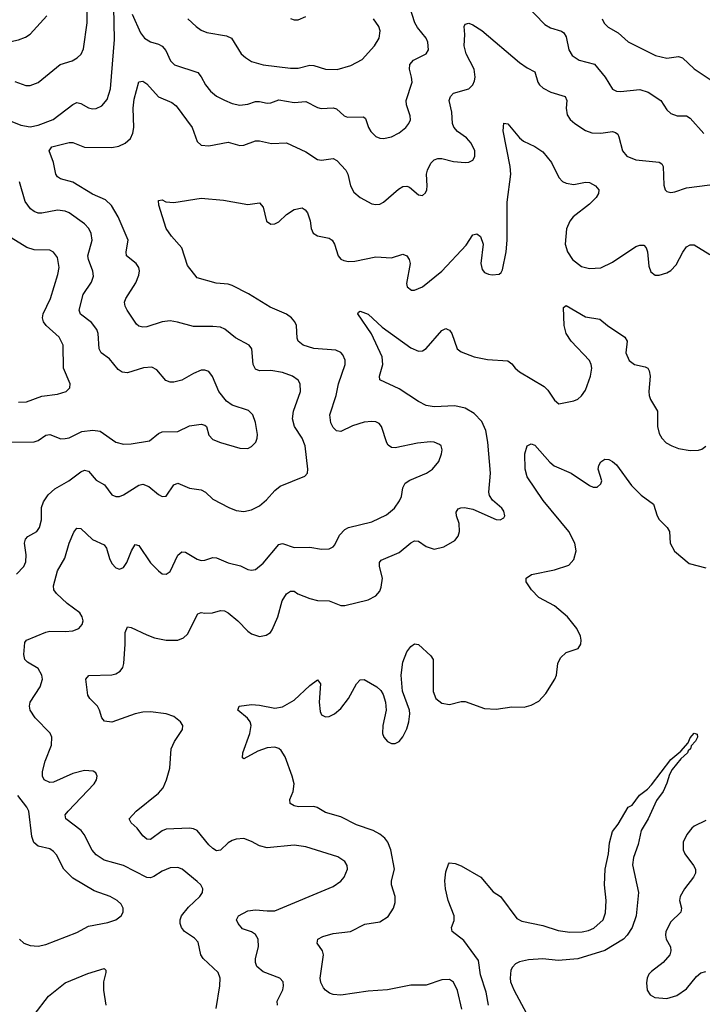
# Model space of a CAD drawing. Header units: inches. Extents: x 501419 to 657765, y 482282 to 547532.
# Tile 37 of 225: x 541395 to 544912, y 520835 to 525905. Entities that reach past the tile are written whole.
import ezdxf

# ---------------------------------------------------------------- set-up
doc = ezdxf.new("R2010")
doc.units = ezdxf.units.IN
doc.header["$MEASUREMENT"] = 0
doc.layers.add('A5542', color=7, linetype='Continuous')

msp = doc.modelspace()

# ---------------------------------------------------------------- linework, layer by layer
at = {"layer": 'A5542', "color": 6}
for points, elevation in [([(541974.1, 525934.1), (542017.4, 525837.4), (542038.1, 525810), (542070, 525790.8), (542110, 525779.8), (542130, 525768.6), (542147.6, 525747.6), (542173, 525693), (542192.8, 525672.8), (542312.7, 525632.7), (542330, 525611.4), (542352.4, 525570), (542378.2, 525538.2), (542410, 525511.7), (542450, 525490.3), (542490, 525474.3), (542530, 525465.1), (542570, 525469.6), (542610, 525484.5), (542630, 525484.9), (542670, 525475.8), (542690, 525478), (542730, 525492.6), (542810, 525479.5), (542870, 525484.7), (542930, 525453.6), (542948.7, 525448.7), (543010, 525452), (543026.9, 525446.9), (543067.8, 525410), (543084, 525404), (543165.9, 525405.9), (543176.2, 525396.2), (543192.1, 525350), (543203.9, 525330), (543230, 525303.8), (543250, 525295.3), (543270, 525294.1), (543310, 525302.7), (543350, 525322), (543384.6, 525350), (543400.9, 525370), (543408.1, 525390), (543406.9, 525410), (543387.4, 525467.4), (543386.1, 525490), (543416.5, 525583.5), (543414.1, 525610), (543402.7, 525650), (543404.5, 525675.5), (543423.3, 525696.7), (543488.7, 525730), (543500.6, 525750), (543497.5, 525790), (543488.6, 525810), (543444.7, 525864.7), (543430.7, 525890), (543393.2, 526010)], 2300), ([(543943.8, 526043.8), (544101.5, 525881.5), (544130, 525863.5), (544185.9, 525845.9), (544197.9, 525837.9), (544210, 525817.7), (544224.4, 525750), (544241.4, 525721.4), (544277.4, 525697.4), (544355.8, 525675.8), (544411.1, 525610), (544450, 525547), (544470, 525537.6), (544490, 525534.9), (544590, 525545.8), (544632.5, 525532.5), (544698.8, 525490), (544730, 525440.9), (544750, 525421.6), (544783.1, 525410), (544830, 525409.5), (544850, 525398.7), (544919.5, 525319.5)], 2300), ([(541290, 525406.2), (541402.1, 525362.1), (541450, 525354.4), (541490, 525362.8), (541568.2, 525391.8), (541670, 525469.2), (541690, 525478.2), (541710, 525474.3), (541750, 525451.2), (541770, 525445.9), (541790, 525448.3), (541817.9, 525462.1), (541845.9, 525494.1), (541863.9, 525550), (541883.9, 525803.9), (541880.1, 525970)], 2300), ([(541370, 525587.7), (541426.9, 525566.9), (541450, 525566), (541490, 525582.5), (541604.7, 525675.3), (541666, 525694), (541691.6, 525708.4), (541711.5, 525728.5), (541724.8, 525755.2), (541742.8, 525890), (541743.3, 525990)], 2400), ([(540995.2, 525910), (541032.3, 525852.3), (541050, 525835.1), (541070, 525824.7), (541110, 525815.9), (541143.8, 525816.2), (541230, 525838.2), (541249.1, 525829.1), (541279.3, 525799.3), (541309.6, 525789.6), (541350, 525792.5), (541390, 525801.5), (541424.6, 525815.4), (541448.9, 525831.1), (541534.7, 525925.3)], 2500), ([(542262, 525910), (542304.1, 525870), (542330, 525851.1), (542358.7, 525838.7), (542461.6, 525821.6), (542487.3, 525810), (542536.4, 525730), (542557.9, 525710), (542590, 525690.6), (542650, 525672.8), (542790, 525655.6), (542830, 525655.5), (542890, 525671.3), (542910, 525669.9), (542970, 525650.7), (543031.3, 525648.7), (543100.9, 525670), (543160.3, 525699.7), (543223.1, 525770), (543247.4, 525810), (543251.7, 525848.3), (543246.2, 525870), (543218.2, 525910)], 2400), ([(542790, 525910.8), (542810, 525904.4), (542830, 525904.6), (542870, 525921.9)], 2500), ([(544395.9, 525910), (544407, 525887), (544426.2, 525866.2), (544478.3, 525838.3), (544530, 525791.5), (544670, 525721.6), (544730, 525707.5), (544790, 525716.4), (544810, 525709.1), (544870, 525651.8), (544967.8, 525587.8)], 2400), ([(541379.3, 523050), (541416.6, 523090), (541426.2, 523113.8), (541428.7, 523150), (541420.5, 523210), (541424.7, 523230), (541436.8, 523243.2), (541484.1, 523270), (541498, 523290), (541507.1, 523330), (541507.6, 523392.4), (541518.4, 523421.6), (541542, 523458), (541576.6, 523490), (541647.7, 523530), (541710, 523577.2), (541730, 523586.2), (541750, 523580.9), (541790, 523534.2), (541832.2, 523510), (541870, 523458.1), (541890, 523449.4), (541910, 523450.6), (541930, 523458.2), (542010, 523509), (542030, 523513.4), (542061, 523501), (542110, 523460.1), (542130, 523450.1), (542150, 523452.3), (542190, 523510.1), (542210, 523518.6), (542270, 523492.2), (542330, 523484.5), (542352, 523472), (542390, 523436.4), (542472.8, 523392.8), (542510, 523377.2), (542550, 523372.6), (542590, 523380.6), (542630, 523402.2), (542667.4, 523432.6), (542710, 523481.5), (542737.1, 523502.8), (542864.9, 523555.1), (542878.5, 523570), (542880.6, 523590), (542865.8, 523710), (542850.3, 523750), (542810.8, 523810), (542800.1, 523850), (542806.5, 523890), (542842.5, 523990), (542839.8, 524030), (542829.2, 524049.2), (542801.3, 524070), (542750, 524088.8), (542690, 524098.6), (542630, 524097.8), (542610, 524105.1), (542598, 524130), (542590.7, 524210), (542578.2, 524230), (542507.1, 524267.1), (542451.9, 524311.9), (542430, 524321.7), (542390, 524326.2), (542290, 524324.6), (542208.1, 524348.1), (542170, 524353.8), (542130, 524349.8), (542050, 524323.5), (542030, 524321.2), (542010, 524326.7), (541997.1, 524337.1), (541949.9, 524410.1), (541939.5, 524430), (541935.9, 524450), (541942.6, 524470), (541993.9, 524550), (542009.3, 524590), (542012.7, 524612.7), (542009.7, 524630), (541994.6, 524650), (541946.2, 524690), (541944, 524710), (541954.4, 524770), (541903.2, 524890), (541868.4, 524948.4), (541837.3, 524977.3), (541770, 525006.5), (541670, 525067.9), (541606.4, 525086.4), (541590, 525096.6), (541582.1, 525110), (541568.7, 525170), (541546.9, 525230), (541561.8, 525250), (541650, 525273.5), (541670, 525272.4), (541730, 525249.2), (541870, 525247), (541906.2, 525253.8), (541939, 525270), (541965.6, 525294.4), (541978.7, 525321.3), (541983, 525350), (541980.3, 525450), (541984.4, 525495.6), (542010, 525584.6), (542030, 525588.8), (542050, 525575.1), (542110, 525508.9), (542178.3, 525478.3), (542201.1, 525461.1), (542284.5, 525350), (542310, 525277.8), (542330, 525259.9), (542370, 525256.4), (542470, 525274.2), (542530, 525257.7), (542550, 525259.4), (542610, 525281.2), (542630, 525282), (542692, 525268), (542770, 525270.6), (542870, 525225.1), (542930, 525185.5), (542950, 525181.4), (543010, 525189.8), (543030, 525180.7), (543075.7, 525130), (543085.2, 525110), (543098.9, 525050), (543116.9, 525016.9), (543149.1, 524990), (543210, 524957.2), (543230, 524953), (543250, 524955.7), (543270, 524965.4), (543347.5, 525032.5), (543370, 525046.2), (543390, 525048.8), (543403.1, 525043.1), (543450, 525003.7), (543470, 525000.9), (543485.4, 525014.6), (543492.5, 525030), (543495.3, 525050), (543491.5, 525110), (543495.5, 525130), (543513.1, 525166.9), (543530, 525184.2), (543550, 525190.7), (543570, 525190.3), (543630, 525174.7), (543690.8, 525169.2), (543710, 525171.3), (543730, 525181.8), (543739.7, 525200.3), (543740.2, 525230), (543721.8, 525270), (543696.3, 525296.3), (543650.1, 525330.1), (543631.5, 525351.5), (543624.4, 525370), (543620.9, 525430), (543607.7, 525490), (543614.1, 525510), (543630, 525527.3), (543710, 525550), (543730, 525569.7), (543738.7, 525590), (543742.5, 525610), (543737.1, 525650), (543695.9, 525730), (543685.4, 525770), (543688.4, 525830), (543684.6, 525870), (543690, 525882.3), (543710, 525887.2), (543730, 525879.7), (543776.3, 525850), (543970, 525685.3), (544010, 525657.1), (544050, 525636.2), (544064.5, 525584.5), (544072.6, 525570), (544092.5, 525552.5), (544132.4, 525532.4), (544206.1, 525510), (544214.7, 525490), (544210, 525450), (544216, 525416), (544231.2, 525391.2), (544254.6, 525370), (544310, 525334.3), (544343.3, 525323.3), (544390, 525321.7), (544450, 525328.8), (544464.9, 525324.9), (544476, 525316), (544482.6, 525302.6), (544500, 525230), (544523, 525203), (544570, 525183.6), (544690, 525171.7), (544702.7, 525162.7), (544710.1, 525149.9), (544712.9, 525052.9), (544720.5, 525030), (544730, 525021.5), (544750, 525016), (544770, 525018.1), (544830, 525039), (544950, 525055.7)], 2200), ([(542406.7, 520813.3), (542426.8, 520930), (542427.5, 520970), (542418.3, 520998.3), (542340.5, 521070), (542329, 521090), (542314.3, 521154.3), (542295.4, 521175.4), (542243.7, 521210), (542228.9, 521230), (542221.3, 521250), (542221.3, 521270), (542228.9, 521290), (542264.6, 521335.4), (542322.8, 521390), (542336.8, 521410), (542339.2, 521430), (542328.1, 521450), (542310, 521466.4), (542232.4, 521530), (542210, 521539.4), (542170, 521537.4), (542130, 521520.5), (542086.6, 521493.4), (542070, 521486.8), (542050, 521488.1), (541930, 521550), (541830, 521576.2), (541790, 521603.7), (541768.1, 521628.1), (541727, 521710), (541711.9, 521730), (541632.7, 521790), (541630.5, 521810), (541644.3, 521830), (541779, 521970), (541790.9, 521990), (541794.5, 522010), (541787, 522027), (541774.7, 522034.7), (541730, 522038.3), (541670, 522023.9), (541570, 521979.4), (541550, 521977.4), (541521.5, 521990), (541512.2, 522010), (541513.5, 522033.5), (541527, 522087), (541558.5, 522170), (541561.2, 522210), (541551.9, 522231.9), (541474.6, 522310), (541449.6, 522350), (541446, 522370), (541449.1, 522390), (541501.1, 522470), (541512.7, 522510), (541510, 522530.5), (541490, 522563.4), (541436.3, 522596.3), (541422, 522610), (541416.7, 522636.7), (541421.7, 522698.3), (541430, 522710.6), (541530, 522751.1), (541550, 522755.8), (541630, 522754.6), (541670, 522758.7), (541699.3, 522770), (541717.7, 522790), (541722.1, 522810), (541717.5, 522830), (541704.6, 522850), (541639.6, 522899.6), (541584.3, 522950), (541571.6, 522970), (541569, 522990), (541590, 523067.5), (541627.5, 523132.5), (541650, 523210.1), (541673.9, 523266.1), (541690, 523287.4), (541710, 523284.8), (541770, 523228), (541830, 523200.7), (541843, 523183), (541858.3, 523130), (541870, 523105.4), (541890, 523082.6), (541910, 523076), (541930, 523084.9), (541947.9, 523110), (541970.8, 523170), (541990, 523202.1), (542010, 523196.9), (542070, 523108.4), (542110, 523066.9), (542130, 523052.4), (542150, 523049.4), (542170, 523064.2), (542210, 523148.4), (542230, 523165.4), (542250, 523162.7), (542310, 523126.3), (542330, 523120.2), (542350, 523121.7), (542390, 523135.4), (542410, 523134.1), (542470, 523108.3), (542532.6, 523092.6), (542570, 523074.4), (542590, 523070.1), (542610, 523074.1), (542650, 523105.7), (542730, 523202.9), (542750, 523208.2), (542810, 523186.8), (542890, 523188.3), (542950, 523178.2), (542990, 523180.4), (543009.7, 523190.3), (543019.2, 523200.8), (543042.8, 523250), (543070, 523280.2), (543090, 523290.1), (543210, 523320.1), (543284.9, 523355.1), (543325.6, 523390), (543352.5, 523427.5), (543361.6, 523450), (543370, 523495.3), (543381.9, 523518.1), (543405.8, 523534.2), (543490.6, 523569.4), (543521.8, 523590), (543553.9, 523630), (543569.1, 523670), (543571.6, 523690), (543566.7, 523710), (543557.4, 523717.4), (543530, 523729.2), (543511, 523731), (543445.3, 523725.3), (543330, 523700.6), (543310, 523702.2), (543293.7, 523713.7), (543286.3, 523726.3), (543259.3, 523810), (543246.6, 523826.6), (543230, 523834.6), (543210, 523837), (543170, 523832.1), (543110, 523813.2), (543050, 523784.5), (543027.5, 523787.5), (543010, 523806), (542999.1, 523830), (542992.7, 523870), (543025, 523970), (543038, 524030), (543072.4, 524130), (543072.1, 524152.1), (543059.8, 524179.8), (543050, 524191.4), (543023.6, 524203.6), (542910, 524212.7), (542855.5, 524230), (542830.7, 524250), (542824.6, 524264.6), (542820.7, 524330), (542812.9, 524350), (542795.6, 524370), (542770, 524388.1), (542685.6, 524425.6), (542573.6, 524493.6), (542490, 524536.4), (542470, 524543), (542408.4, 524548.4), (542310, 524576.6), (542260.3, 524640.3), (542229.9, 524730), (542178.1, 524790), (542149.9, 524830), (542113, 524950), (542110, 524974.4), (542130, 524978.5), (542147.8, 524967.8), (542190, 524963.4), (542330, 524985.5), (542444.6, 524975.4), (542570, 524953.3), (542630, 524962.1), (542650, 524940.8), (542667.5, 524867.5), (542690, 524852.3), (542710, 524854.1), (542730, 524865), (542770, 524901.6), (542810, 524927.5), (542850, 524937.3), (542866.8, 524926.8), (542877.6, 524910), (542892.1, 524870), (542896.7, 524830), (542906.7, 524806.7), (542930, 524791.5), (542990, 524780.6), (543005.4, 524770), (543016.7, 524750), (543035.5, 524690), (543050, 524672.7), (543065, 524665), (543090, 524660.2), (543121.7, 524661.7), (543230, 524683.8), (543310, 524679), (543370, 524698.7), (543389.7, 524689.7), (543402.1, 524670), (543406.4, 524650), (543387.3, 524547.3), (543391, 524530), (543413.1, 524513.1), (543430, 524511.8), (543470, 524529.7), (543569.9, 524610), (543695.1, 524744.9), (543730, 524798), (543750, 524803.2), (543770, 524788.4), (543782.7, 524750), (543771.5, 524650), (543778.3, 524618.3), (543790, 524603.7), (543810, 524594.6), (543830, 524591.2), (543865.3, 524594.7), (543876.3, 524603.7), (543882.8, 524617.2), (543901.3, 524710), (543906.9, 524770), (543906.3, 524966.3), (543925.1, 525110), (543921.6, 525150), (543886.7, 525333.3), (543890, 525372), (543910, 525368.4), (543970, 525296.4), (543990, 525280.3), (544050, 525253), (544090, 525224.9), (544134.3, 525170), (544172.7, 525092.7), (544191.5, 525071.5), (544210, 525063.3), (544250, 525056.6), (544310, 525068.1), (544330, 525067.7), (544361.1, 525050), (544378.2, 525030), (544376.6, 525010), (544364.8, 524990), (544330, 524955.7), (544246.2, 524890), (544230, 524868.7), (544212.4, 524827.6), (544205.3, 524750), (544217.2, 524710), (544243.2, 524670), (544290, 524634), (544330, 524623.6), (544390, 524628), (544450, 524655.9), (544570, 524736.8), (544590, 524744.3), (544610, 524744.3), (544622.9, 524730), (544629.3, 524710), (544636.6, 524636.6), (544646.3, 524606.3), (544669.7, 524589.7), (544690, 524589.7), (544730, 524601.8), (544750, 524613.6), (544777.2, 524642.8), (544811, 524709), (544830, 524734.9), (544850, 524745.5), (544870, 524745.7), (544950, 524697)], 2100), ([(541310, 523728.9), (541470, 523730.9), (541490, 523738.9), (541530, 523765.7), (541550, 523769.5), (541607.7, 523747.7), (541630, 523747.8), (541650, 523752.7), (541715.8, 523784.2), (541771.9, 523791.9), (541810, 523786.1), (541890, 523729.8), (541930, 523720.2), (541970, 523720.9), (542063.6, 523736.4), (542110, 523774.9), (542130, 523783.3), (542210, 523785.4), (542270, 523813.2), (542330, 523822), (542350, 523817.2), (542358.4, 523810), (542370, 523765.4), (542390, 523743.3), (542430, 523727.3), (542530, 523698.6), (542570, 523697.9), (542590, 523707.1), (542611.3, 523730), (542619.2, 523750), (542620.9, 523770), (542610, 523830.8), (542596.1, 523870), (542573.5, 523893.5), (542490, 523920.7), (542461.1, 523941.1), (542421, 523990), (542388.6, 524068.6), (542370, 524093.2), (542350, 524100.8), (542330, 524100.1), (542290, 524084.2), (542230, 524048.6), (542190, 524038.5), (542170, 524039.1), (542147.7, 524047.7), (542102.4, 524102.4), (542076.7, 524116.7), (542033.1, 524113.1), (541950, 524086.7), (541922.5, 524090), (541903.3, 524103.3), (541858.3, 524158.3), (541815.1, 524190), (541804.4, 524210), (541799.4, 524290), (541793, 524310), (541765.9, 524345.9), (541709.1, 524389.1), (541702.6, 524410), (541722.8, 524490), (541765.5, 524554.5), (541775.7, 524584.3), (541772, 524610), (541749.5, 524670), (541747, 524690), (541769.6, 524770), (541764.4, 524804.4), (541752.4, 524830), (541730, 524853.6), (541650.1, 524910.1), (541630, 524919.2), (541590, 524924.8), (541510, 524908.9), (541490, 524909.1), (541470, 524917.2), (541451.7, 524931.7), (541422.9, 524970), (541395.1, 525070)], 2300), ([(541390, 523936.3), (541430, 523937.9), (541510, 523965.8), (541590, 523977.5), (541634.7, 523990), (541653.3, 524010), (541655.7, 524030), (541620.4, 524110), (541619.2, 524230), (541598, 524270), (541531.3, 524330), (541517.8, 524350), (541512.4, 524370), (541516.3, 524390), (541554.9, 524470), (541592.7, 524592.7), (541599.2, 524630), (541590, 524679.9), (541570, 524708.1), (541550, 524717.7), (541470, 524720.5), (541431.6, 524731.6), (541282.8, 524822.8)], 2400), ([(542722.8, 520830), (542721.8, 520850), (542750.2, 520910), (542754.6, 520930), (542752.5, 520950), (542735.5, 520970), (542650, 521002.2), (542617.3, 521030), (542609.5, 521050), (542609.5, 521070), (542625.6, 521130), (542623.5, 521170), (542610, 521193.4), (542590, 521207.8), (542543.4, 521223.4), (542520.1, 521250), (542513, 521270), (542523.1, 521290), (542570, 521315.6), (542610, 521321.7), (542670, 521315.3), (542710, 521316.8), (543010, 521441.3), (543050, 521469.7), (543067.7, 521490), (543083.4, 521530), (543081.7, 521550), (543070.3, 521570.3), (543034.1, 521594.1), (542870, 521645.3), (542810, 521653.5), (542670, 521640), (542630.9, 521650), (542590, 521673.9), (542550, 521688.1), (542510, 521685.2), (542490, 521678.4), (542470, 521665.9), (542430, 521628.2), (542410, 521625.6), (542390, 521636.6), (542370, 521656), (542310, 521729.2), (542290, 521739), (542270, 521741.7), (542150, 521736.2), (542130, 521728.1), (542070, 521683.3), (542050, 521685.1), (542030, 521702.9), (542001.4, 521741.4), (541968.9, 521770), (541959.9, 521790), (541996.2, 521830), (542110, 521921.3), (542134.3, 521950), (542151.6, 521990), (542169.5, 522050), (542176.3, 522150), (542192.5, 522187.5), (542234.9, 522250), (542235.1, 522270), (542224.1, 522290), (542190, 522316.1), (542149.8, 522330), (542070, 522340.8), (542030, 522339.2), (541990, 522330.7), (541870, 522287.6), (541832.4, 522292.4), (541818.5, 522310), (541806.9, 522350), (541796.1, 522370), (541756.6, 522410), (541746.8, 522426.8), (541735.5, 522510), (541751.2, 522528.8), (541870, 522532.1), (541890, 522537.1), (541912.9, 522550), (541926.5, 522570), (541931.8, 522590), (541939.6, 522690), (541939.4, 522750), (541950, 522778.2), (541970, 522775.8), (542050, 522736.7), (542090, 522722.3), (542150, 522710.8), (542210, 522710.1), (542238.7, 522721.3), (542259.2, 522740.8), (542313.8, 522846.2), (542330, 522853.3), (542350, 522849), (542388.8, 522851.2), (542430, 522862.9), (542450, 522861.4), (542470, 522850.8), (542519.9, 522810), (542570, 522756.9), (542590, 522742), (542630, 522729.7), (542665, 522735), (542687.3, 522750), (542696.4, 522763.6), (542724.8, 522830), (542747.7, 522912.3), (542770, 522948), (542790, 522963.2), (542810, 522961.6), (542828.5, 522948.5), (542890, 522924), (542930, 522915), (542990, 522912.6), (543050, 522887.7), (543070, 522888.5), (543190, 522917.3), (543230, 522937.8), (543250, 522962.7), (543257.9, 522982.1), (543264.6, 523030), (543249.5, 523090), (543248.8, 523110), (543258.4, 523121.6), (543350, 523161.3), (543410, 523211.4), (543430, 523221), (543450, 523219.3), (543490, 523191.7), (543530, 523178.8), (543581, 523190), (543637.4, 523222.6), (543654.1, 523245.9), (543660.7, 523270), (543658.9, 523310), (543645.6, 523350), (543643.7, 523370), (543653.8, 523386.2), (543667.9, 523392.1), (543687.1, 523392.9), (543730, 523385.3), (543850, 523331.9), (543870.4, 523329.6), (543890, 523340.2), (543895.4, 523350), (543890, 523374), (543879, 523390), (543831.4, 523431.4), (543815.5, 523455.5), (543812.2, 523472.2), (543820.1, 523570), (543807.7, 523730), (543796.6, 523790), (543775.5, 523835.5), (543736.6, 523876.6), (543690, 523904.4), (543636.3, 523916.3), (543530, 523912.3), (543490, 523918.7), (543450, 523938.7), (543350, 524003.7), (543251.3, 524050), (543248.9, 524070), (543266.8, 524130), (543262.9, 524170), (543207.1, 524287.1), (543136.8, 524390), (543140.6, 524399.4), (543150, 524404.5), (543190, 524388.8), (543262.6, 524322.6), (543410, 524216), (543450, 524198.6), (543470, 524200.4), (543490, 524212.7), (543570, 524304.9), (543590, 524315.4), (543601.8, 524310), (543610, 524306.1), (543620.9, 524290), (543649.4, 524210), (543670, 524194.1), (543736.2, 524170), (543805.3, 524154.7), (543910, 524148), (543930, 524133.4), (543948.1, 524110), (543970, 524091.4), (544097, 524017), (544117, 523997), (544150, 523946.8), (544173.6, 523926.4), (544250, 523941.8), (544270, 523950.9), (544290, 523968.3), (544310, 523997.9), (544319.3, 524020.7), (544335.2, 524070), (544342.3, 524110), (544340, 524130), (544331, 524150), (544236.4, 524250), (544210.5, 524290), (544200.1, 524330), (544196.1, 524423.9), (544210, 524433.2), (544310, 524375.5), (544383.6, 524363.6), (544423, 524330), (544512.8, 524270), (544524.5, 524250), (544518.4, 524190), (544535.1, 524150), (544563.2, 524130), (544618.2, 524118.2), (544630.5, 524110.5), (544637.5, 524097.5), (544643.6, 524070), (544636, 523990), (544638.3, 523970), (544645.1, 523950), (544681.3, 523890), (544681, 523810), (544690, 523774.2), (544703.9, 523750), (544726.2, 523726.2), (544755, 523710), (544790, 523697.8), (544850, 523687.6), (544891.9, 523688.1), (544910, 523693.9), (544930, 523708.9)], 2000), ([(543672.4, 520810), (543650, 520905.8), (543630, 520948.2), (543610, 520962.2), (543570, 520960.1), (543490, 520932.7), (543410, 520932.9), (543290, 520909.5), (543190, 520901.9), (543050, 520882.2), (543010, 520885.1), (542991.8, 520891.8), (542970, 520907.3), (542960.2, 520920.2), (542947, 520947), (542943.2, 520970), (542961, 521090), (542955.8, 521110), (542928.7, 521150), (542930.9, 521170), (542956.5, 521183.5), (543010, 521199.6), (543100.2, 521210), (543172.6, 521247.4), (543250, 521259.3), (543293.5, 521286.5), (543321.5, 521330), (543330, 521359.3), (543329.9, 521389.9), (543310.7, 521450), (543310.7, 521470), (543326.8, 521530), (543307.6, 521630), (543291.1, 521670), (543276, 521690), (543251.2, 521711.2), (543217.1, 521730), (543130, 521758.8), (543050, 521800), (542970, 521822.8), (542927.7, 521847.7), (542910, 521852.6), (542832.1, 521852.1), (542810, 521857.2), (542788.8, 521868.8), (542787.7, 521890), (542803.7, 521930), (542808.9, 521970), (542799.4, 522010), (542762.8, 522110), (542742.2, 522142.2), (542730, 522152.7), (542710, 522159.7), (542670, 522156), (542622.2, 522137.8), (542550, 522098.6), (542543.3, 522103.3), (542545.1, 522130), (542581.6, 522230), (542588.6, 522270), (542582.4, 522290), (542568.2, 522308.2), (542518.6, 522350), (542525.8, 522370), (542590, 522378.1), (542630, 522375.6), (542710, 522359.4), (542750, 522366), (542810, 522401.1), (542890, 522475.8), (542930, 522506.3), (542945.7, 522485.7), (542937.6, 522390), (542942.8, 522342.8), (542950, 522325.9), (542959.9, 522319.9), (542970, 522315.2), (542990, 522316.5), (543017.1, 522330), (543050, 522358.2), (543090, 522408.9), (543130, 522484.6), (543150, 522504.9), (543170, 522507.9), (543235.7, 522470), (543256, 522450), (543267.2, 522430), (543279.9, 522390), (543283.2, 522350), (543265.6, 522270), (543265, 522230), (543271.5, 522210), (543290, 522187.5), (543310, 522177.4), (543330, 522177.1), (543350, 522187.9), (543370, 522212.9), (543390, 522253.4), (543400.4, 522290), (543405.6, 522330), (543403.5, 522350), (543367.5, 522447.5), (543361.2, 522530), (543370, 522596.9), (543389.4, 522650), (543410, 522677.4), (543430, 522691.6), (543450, 522688.4), (543513.7, 522630), (543525.3, 522610), (543525.9, 522445.9), (543539.9, 522410), (543570, 522386.1), (543610, 522378.5), (543670, 522393.4), (543690, 522394.1), (543790, 522358.8), (543850, 522353.9), (543930, 522367.4), (543995, 522365), (544030, 522375), (544070, 522395.3), (544105.3, 522434.7), (544152.8, 522510), (544160.7, 522530), (544167.7, 522590), (544180.6, 522619.4), (544210, 522646.8), (544272.4, 522667.6), (544286.4, 522690), (544288.7, 522710), (544285, 522730), (544266.4, 522770), (544217.1, 522830), (544150, 522886.7), (544069.5, 522930), (544031.3, 522970), (544004.8, 523010), (544003.9, 523030), (544031.8, 523048.2), (544150, 523072.9), (544223.6, 523096.4), (544250, 523125), (544261.7, 523170), (544255.6, 523210), (544223.6, 523270), (544091.9, 523430), (544010, 523551.9), (543999.7, 523590), (543997.1, 523670), (544010, 523710.3), (544030, 523720.7), (544050, 523714), (544126.3, 523626.3), (544148.4, 523608.4), (544236, 523570), (544330, 523507.2), (544350, 523498.7), (544370, 523497.2), (544390, 523515.3), (544393.8, 523530), (544376.2, 523590), (544379, 523610), (544390, 523628.9), (544410, 523642.9), (544430, 523640.9), (544450, 523630.3), (544470, 523613.7), (544547.1, 523507.1), (544597.3, 523457.3), (544661.1, 523410), (544679.5, 523350), (544690, 523331.2), (544731.7, 523290), (544743.4, 523270), (544746.9, 523210), (544769.1, 523169.1), (544845.1, 523105.1), (544930, 523083)], 1900), ([(543810.4, 520830), (543797.8, 520897.8), (543770, 520986.9), (543759.5, 521059.5), (543683.3, 521163.3), (543623.1, 521210), (543620.6, 521230), (543633.7, 521266.3), (543633.4, 521290), (543602.9, 521370), (543589.3, 521430), (543585.4, 521470), (543590, 521517.3), (543603.9, 521556.1), (543610, 521563), (543639.6, 521559.6), (543670, 521548.4), (543770.7, 521490), (543834.6, 521414.6), (543873.1, 521390), (543956.7, 521276.7), (543982, 521262), (544090, 521239.7), (544170, 521214.8), (544230, 521205.7), (544292.3, 521207.7), (544326, 521214.1), (544353.8, 521226.2), (544401.4, 521270), (544414, 521306), (544416.9, 521370), (544407.6, 521450), (544411.2, 521530), (544428.1, 521610), (544434.2, 521665.8), (544450, 521724), (544478, 521762), (544529.2, 521850), (544550, 521861), (544588.5, 521911.5), (544630, 521942.4), (544650, 521964.4), (544750, 522096), (544801, 522139), (544838.8, 522181.2), (544850, 522206.8), (544870, 522230.4), (544886, 522226), (544887.7, 522210), (544876.9, 522190), (544853.9, 522166.1), (544850.7, 522150), (544839.6, 522140.4), (544835.8, 522130), (544800.5, 522099.5), (544756.7, 522043.3), (544742.4, 522017.6), (544730, 521972.8), (544710, 521930.9), (544676.5, 521883.5), (544633.1, 521790), (544597.1, 521730), (544581.7, 521658.3), (544556.9, 521590), (544552.5, 521552.5), (544583.5, 521410), (544571.1, 521291.1), (544550.1, 521230.1), (544525.6, 521190), (544506.7, 521170), (544410, 521111.1), (544270, 521068.5), (544170, 521060.9), (544090, 521069.3), (544016.2, 521063.8), (543970, 521052.8), (543950, 521042.5), (543934.1, 521025.9), (543926.2, 521010), (543921.9, 520970), (543924.5, 520950), (543940.4, 520910), (544006.9, 520786.9)], 1800), ([(541394.2, 521170), (541417.5, 521150), (541450, 521136.7), (541490, 521134), (541530, 521143.5), (541690, 521205.3), (541750, 521237.7), (541850, 521256.1), (541890.6, 521270), (541917.3, 521290), (541928.9, 521310), (541929, 521330), (541918.1, 521350), (541897.9, 521370), (541861.5, 521390), (541779.7, 521419.7), (541670, 521484.3), (541622.3, 521530), (541584.2, 521604.2), (541570, 521621.8), (541550, 521635), (541489.9, 521649.9), (541467.9, 521667.9), (541458.1, 521698.1), (541442.9, 521830), (541433, 521850), (541385.4, 521910)], 2200), ([(544930, 521781.2), (544870, 521752.1), (544858.1, 521741.9), (544832.3, 521710), (544813.9, 521670), (544812.9, 521630), (544821.2, 521610), (544867.3, 521550), (544876.6, 521530), (544876.5, 521510), (544866.6, 521490), (544819.5, 521430), (544797.9, 521390), (544795.3, 521370), (544803.9, 521330), (544801.5, 521310), (544750, 521259.9), (544724.8, 521210), (544721.8, 521190), (544726.2, 521170), (544747.9, 521130), (544750.1, 521110), (544744.3, 521090), (544710.5, 521049.5), (544650, 521004.3), (544637, 520990), (544628.5, 520970), (544624.6, 520944.6), (544627.3, 520907.3), (544643.3, 520883.3), (544667, 520870), (544730, 520865.1), (544780.7, 520879.3), (544830, 520914.2), (544881.6, 520978.4), (544903.9, 520996.1), (544930, 521003.8)], 1900), ([(541470, 520781.1), (541544, 520876), (541630, 520946.1), (541746.2, 520993.8), (541830, 521018.4), (541838.4, 521010), (541838.6, 520998.6), (541827.5, 520950), (541826.7, 520906.7), (541838.8, 520830)], 2100)]:
    msp.add_lwpolyline(points, dxfattribs=dict(at, elevation=elevation))

doc.saveas('drawing.dxf')
